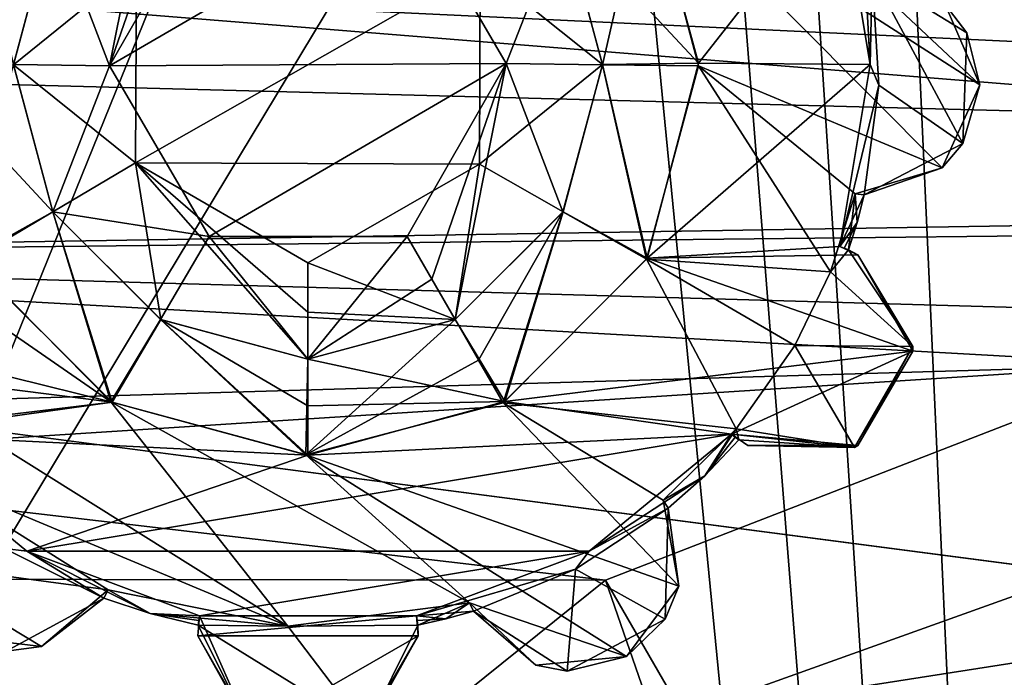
# Model space of a CAD drawing. Header units: millimetres. Extents: x -78 to 78, y -78 to 78.
# Tile 181 of 256: x 25.94 to 30.41, y -49.98 to -46.99. Entities that reach past the tile are written whole.
import ezdxf

# ---------------------------------------------------------------- set-up
doc = ezdxf.new("R2010")
doc.units = ezdxf.units.MM
doc.header["$LTSCALE"] = 41.718519
for name, color, linetype in [('10', 7, 'CONTINUOUS'), ('1107', 7, 'CONTINUOUS'), ('1363', 7, 'CONTINUOUS'), ('1703', 7, 'CONTINUOUS'), ('1729', 7, 'CONTINUOUS'), ('1745', 7, 'CONTINUOUS'), ('1757', 7, 'CONTINUOUS'), ('1760', 7, 'CONTINUOUS'), ('1769', 7, 'CONTINUOUS'), ('1778', 7, 'CONTINUOUS'), ('1792', 7, 'CONTINUOUS'), ('1793', 7, 'CONTINUOUS'), ('1802', 7, 'CONTINUOUS'), ('1807', 7, 'CONTINUOUS'), ('1815', 7, 'CONTINUOUS'), ('1816', 7, 'CONTINUOUS'), ('1822', 7, 'CONTINUOUS'), ('1828', 7, 'CONTINUOUS'), ('6', 7, 'CONTINUOUS'), ('745', 7, 'CONTINUOUS'), ('760', 7, 'CONTINUOUS'), ('773', 7, 'CONTINUOUS'), ('794', 7, 'CONTINUOUS'), ('795', 7, 'CONTINUOUS'), ('799', 7, 'CONTINUOUS'), ('819', 7, 'CONTINUOUS'), ('909', 7, 'CONTINUOUS'), ('931', 7, 'CONTINUOUS'), ('932', 7, 'CONTINUOUS'), ('955', 7, 'CONTINUOUS'), ('976', 7, 'CONTINUOUS')]:
    doc.layers.add(name, color=color, linetype=linetype)

msp = doc.modelspace()

# ---------------------------------------------------------------- linework, layer by layer
at = {"layer": '10', "linetype": 'CONTINUOUS'}
for points in [[(42.7308, -47.73, -2), (23.1, -45, -2), (44.1935, -44.1961, -2), (42.7308, -47.73, -2)], [(22.192, -47.1921, -2), (23.1, -45, -2), (42.7308, -47.73, -2), (22.192, -47.1921, -2)], [(20, -48.1, -2), (22.192, -47.1921, -2), (42.7308, -47.73, -2), (20, -48.1, -2)], [(44.1935, -51.2639, -2), (20, -48.1, -2), (42.7308, -47.73, -2), (44.1935, -51.2639, -2)], [(-20, -48.1, -2), (20, -48.1, -2), (44.1935, -51.2639, -2), (-20, -48.1, -2)], [(-19.2902, -49.3968, -2), (-20, -48.1, -2), (44.1935, -51.2639, -2), (-19.2902, -49.3968, -2)], [(-17.2264, -49.6033, -2), (-19.2902, -49.3968, -2), (44.1935, -51.2639, -2), (-17.2264, -49.6033, -2)], [(-13.4565, -50.7558, -2), (-17.2264, -49.6033, -2), (44.1935, -51.2639, -2), (-13.4565, -50.7558, -2)]]:
    msp.add_3dface(points, dxfattribs=at)
at = {"layer": '1107', "color": 7, "linetype": 'CONTINUOUS'}
for points in [[(37.9952, -45.1863, 23.7), (37.9552, -47.8941, 23.7), (23.3891, -46.7187, 23.7), (37.9952, -45.1863, 23.7)], [(23.3891, -46.7187, 23.7), (37.9552, -47.8941, 23.7), (22.2453, -48.0657, 23.7), (23.3891, -46.7187, 23.7)], [(37.9552, -47.8941, 23.7), (33.8126, -48.3956, 23.7), (22.2453, -48.0657, 23.7), (37.9552, -47.8941, 23.7)], [(33.8126, -48.3956, 23.7), (31.1188, -48.5612, 23.7), (22.2453, -48.0657, 23.7), (33.8126, -48.3956, 23.7)], [(22.2453, -48.0657, 23.7), (31.1188, -48.5612, 23.7), (22.4355, -48.8168, 23.7), (22.2453, -48.0657, 23.7)], [(31.1188, -48.5612, 23.7), (28.6002, -49.5372, 23.7), (22.4355, -48.8168, 23.7), (31.1188, -48.5612, 23.7)], [(22.4355, -48.8168, 23.7), (28.6002, -49.5372, 23.7), (22.7376, -49.5303, 23.7), (22.4355, -48.8168, 23.7)], [(26.4957, -51.2304, 23.7), (25.0055, -53.4805, 23.7), (22.7376, -49.5303, 23.7), (26.4957, -51.2304, 23.7)], [(28.6002, -49.5372, 23.7), (26.4957, -51.2304, 23.7), (22.7376, -49.5303, 23.7), (28.6002, -49.5372, 23.7)]]:
    msp.add_3dface(points, dxfattribs=at)
at = {"layer": '1363', "color": 7, "linetype": 'CONTINUOUS'}
for points in [[(28.6002, -49.5372, 23.7), (31.1188, -48.5612, 23.7), (31.3991, -54.3848, 22.2), (28.6002, -49.5372, 23.7)], [(26.4957, -51.2304, 23.7), (28.6002, -49.5372, 23.7), (30.5306, -55.12, 22.2), (26.4957, -51.2304, 23.7)], [(30.5306, -55.12, 22.2), (28.6002, -49.5372, 23.7), (31.3991, -54.3848, 22.2), (30.5306, -55.12, 22.2)]]:
    msp.add_3dface(points, dxfattribs=at)
at = {"layer": '1703', "color": 7, "linetype": 'CONTINUOUS'}
for points in [[(28.9523, -50.1469, 26.2), (31.7699, -49.707, 26.0387), (31.6832, -49.1694, 26.2), (28.9523, -50.1469, 26.2)], [(29.2242, -50.6178, 26.0387), (31.7699, -49.707, 26.0387), (28.9523, -50.1469, 26.2), (29.2242, -50.6178, 26.0387)]]:
    msp.add_3dface(points, dxfattribs=at)
at = {"layer": '1729', "color": 7, "linetype": 'CONTINUOUS'}
msp.add_3dface([(31.7699, -49.707, 26.0387), (29.2242, -50.6178, 26.0387), (32.4415, -53.7746, 23.3613), (31.7699, -49.707, 26.0387)], dxfattribs=at)
at = {"layer": '1745', "linetype": 'CONTINUOUS'}
for points in [[(24.7757, -48.3464, 28.7), (24.8715, -51.0419, 28.7), (27.5243, -44.485, 28.7), (24.7757, -48.3464, 28.7)], [(26.3892, -44.6107, 28.7), (24.7757, -48.3464, 28.7), (27.5243, -44.485, 28.7), (26.3892, -44.6107, 28.7)], [(27.5243, -44.485, 28.7), (24.8715, -51.0419, 28.7), (28.6138, -44.8362, 28.7), (27.5243, -44.485, 28.7)], [(24.523, -47.23, 28.7), (24.7757, -48.3464, 28.7), (26.3892, -44.6107, 28.7), (24.523, -47.23, 28.7)], [(25.4091, -45.1857, 28.7), (24.523, -47.23, 28.7), (26.3892, -44.6107, 28.7), (25.4091, -45.1857, 28.7)], [(24.8715, -51.0419, 28.7), (31.0424, -69.7372, 28.7), (28.6138, -44.8362, 28.7), (24.8715, -51.0419, 28.7)], [(28.6138, -44.8362, 28.7), (31.0424, -69.7372, 28.7), (29.0908, -45.1856, 28.7), (28.6138, -44.8362, 28.7)], [(29.0908, -45.1856, 28.7), (31.0424, -69.7372, 28.7), (29.4813, -45.6296, 28.7), (29.0908, -45.1856, 28.7)], [(29.4813, -45.6296, 28.7), (31.0424, -69.7372, 28.7), (29.9785, -46.1947, 28.7), (29.4813, -45.6296, 28.7)], [(29.9785, -46.1947, 28.7), (31.0424, -69.7372, 28.7), (30.5857, -46.6396, 28.7), (29.9785, -46.1947, 28.7)]]:
    msp.add_3dface(points, dxfattribs=at)
at = {"layer": '1757', "linetype": 'CONTINUOUS'}
for points in [[(29.7316, -47.7852, 26.2), (29.6201, -48.1393, 26.2), (29.7316, -47.7852, 27.4), (29.7316, -47.7852, 26.2)], [(29.6201, -48.1393, 26.2), (29.6201, -48.1393, 27.4), (29.7316, -47.7852, 27.4), (29.6201, -48.1393, 26.2)], [(29.6201, -48.1393, 26.2), (29.4584, -48.4734, 26.2), (29.6201, -48.1393, 27.4), (29.6201, -48.1393, 26.2)], [(29.4584, -48.4734, 26.2), (29.4584, -48.4734, 27.4), (29.6201, -48.1393, 27.4), (29.4584, -48.4734, 26.2)], [(29.4584, -48.4734, 26.2), (29.1919, -48.8511, 26.2), (29.4584, -48.4734, 27.4), (29.4584, -48.4734, 26.2)], [(29.1919, -48.8511, 26.2), (29.1919, -48.8511, 27.4), (29.4584, -48.4734, 27.4), (29.1919, -48.8511, 26.2)], [(29.1919, -48.8511, 26.2), (28.8617, -49.1745, 26.2), (29.1919, -48.8511, 27.4), (29.1919, -48.8511, 26.2)], [(28.8617, -49.1745, 26.2), (28.8617, -49.1745, 27.4), (29.1919, -48.8511, 27.4), (28.8617, -49.1745, 26.2)]]:
    msp.add_3dface(points, dxfattribs=at)
at = {"layer": '1760', "linetype": 'CONTINUOUS'}
for points in [[(27.1587, -49.7466, 26.2), (26.3445, -49.5822, 26.2), (27.1587, -49.7466, 27.4), (27.1587, -49.7466, 26.2)], [(26.3445, -49.5822, 26.2), (26.3445, -49.5822, 27.4), (27.1587, -49.7466, 27.4), (26.3445, -49.5822, 26.2)], [(27.9826, -49.6409, 26.2), (27.1587, -49.7466, 26.2), (27.9826, -49.6409, 27.4), (27.9826, -49.6409, 26.2)], [(27.1587, -49.7466, 26.2), (27.1587, -49.7466, 27.4), (27.9826, -49.6409, 27.4), (27.1587, -49.7466, 26.2)]]:
    msp.add_3dface(points, dxfattribs=at)
at = {"layer": '1769', "linetype": 'CONTINUOUS'}
for points in [[(29.7316, -47.7852, 26.2), (29.7017, -48.0392, 26.2), (29.6201, -48.1393, 26.2), (29.7316, -47.7852, 26.2)], [(29.741, -47.9146, 26.2), (29.7017, -48.0392, 26.2), (29.7316, -47.7852, 26.2), (29.741, -47.9146, 26.2)], [(29.7737, -47.7891, 26.2), (29.741, -47.9146, 26.2), (29.7316, -47.7852, 26.2), (29.7737, -47.7891, 26.2)], [(29.7017, -48.0392, 26.2), (29.9939, -48.4776, 26.2), (29.6201, -48.1393, 26.2), (29.7017, -48.0392, 26.2)], [(29.6201, -48.1393, 26.2), (29.9939, -48.4776, 26.2), (29.4584, -48.4734, 26.2), (29.6201, -48.1393, 26.2)], [(29.4584, -48.4734, 26.2), (29.7297, -48.9351, 26.2), (29.1919, -48.8511, 26.2), (29.4584, -48.4734, 26.2)], [(29.9939, -48.4776, 26.2), (29.7297, -48.9351, 26.2), (29.4584, -48.4734, 26.2), (29.9939, -48.4776, 26.2)], [(29.1919, -48.8511, 26.2), (29.0496, -49.0637, 26.2), (28.8617, -49.1745, 26.2), (29.1919, -48.8511, 26.2)], [(29.2041, -48.9012, 26.2), (29.0496, -49.0637, 26.2), (29.1919, -48.8511, 26.2), (29.2041, -48.9012, 26.2)], [(29.7297, -48.9351, 26.2), (29.2041, -48.9012, 26.2), (29.1919, -48.8511, 26.2), (29.7297, -48.9351, 26.2)], [(28.8617, -49.1745, 26.2), (29.0496, -49.0637, 26.2), (28.8836, -49.2107, 26.2), (28.8617, -49.1745, 26.2)], [(44.2676, -58.5425, 26.2), (28.9523, -50.1469, 26.2), (31.6832, -49.1694, 26.2), (44.2676, -58.5425, 26.2)], [(26.3445, -49.5822, 26.2), (26.5343, -49.6895, 26.2), (26.3241, -49.6193, 26.2), (26.3445, -49.5822, 26.2)], [(27.1587, -49.7466, 26.2), (26.5343, -49.6895, 26.2), (26.3445, -49.5822, 26.2), (27.1587, -49.7466, 26.2)], [(27.9826, -49.6409, 26.2), (27.7477, -49.7421, 26.2), (27.1587, -49.7466, 26.2), (27.9826, -49.6409, 26.2)], [(27.8753, -49.7137, 26.2), (27.7477, -49.7421, 26.2), (27.9826, -49.6409, 26.2), (27.8753, -49.7137, 26.2)], [(28.0003, -49.6793, 26.2), (27.8753, -49.7137, 26.2), (27.9826, -49.6409, 26.2), (28.0003, -49.6793, 26.2)], [(26.7523, -49.7421, 26.2), (26.5343, -49.6895, 26.2), (27.1587, -49.7466, 26.2), (26.7523, -49.7421, 26.2)], [(26.7523, -49.7421, 26.2), (27.5141, -50.2143, 26.2), (26.9858, -50.2142, 26.2), (26.7523, -49.7421, 26.2)], [(27.5141, -50.2143, 26.2), (26.7523, -49.7421, 26.2), (27.1587, -49.7466, 26.2), (27.5141, -50.2143, 26.2)], [(27.7477, -49.7421, 26.2), (27.5141, -50.2143, 26.2), (27.1587, -49.7466, 26.2), (27.7477, -49.7421, 26.2)]]:
    msp.add_3dface(points, dxfattribs=at)
at = {"layer": '1778', "linetype": 'CONTINUOUS'}
for points in [[(29.7672, -46.7907, 27.4), (30.2984, -47.2897, 27.4), (28.7874, -46.3191, 27.4), (29.7672, -46.7907, 27.4)], [(30.2984, -47.2897, 27.4), (30.1274, -47.6661, 27.4), (28.7874, -46.3191, 27.4), (30.2984, -47.2897, 27.4)], [(28.7874, -46.3191, 27.4), (30.1274, -47.6661, 27.4), (29.0217, -47.2039, 27.4), (28.7874, -46.3191, 27.4)], [(30.2984, -47.2897, 27.4), (29.7672, -46.7907, 27.4), (30.1407, -46.9253, 27.4), (30.2984, -47.2897, 27.4)], [(29.0217, -47.2039, 27.4), (29.6201, -48.1393, 27.4), (28.7853, -48.0813, 27.4), (29.0217, -47.2039, 27.4)], [(29.7316, -47.7852, 27.4), (29.6201, -48.1393, 27.4), (29.0217, -47.2039, 27.4), (29.7316, -47.7852, 27.4)], [(30.1274, -47.6661, 27.4), (29.7316, -47.7852, 27.4), (29.0217, -47.2039, 27.4), (30.1274, -47.6661, 27.4)], [(24.9975, -48.3934, 27.4), (24.7328, -47.6061, 27.4), (26.3565, -48.7283, 27.4), (24.9975, -48.3934, 27.4)], [(26.3565, -48.7283, 27.4), (24.7328, -47.6061, 27.4), (25.7126, -48.0777, 27.4), (26.3565, -48.7283, 27.4)], [(28.7853, -48.0813, 27.4), (29.1919, -48.8511, 27.4), (28.1359, -48.7328, 27.4), (28.7853, -48.0813, 27.4)], [(29.4584, -48.4734, 27.4), (29.1919, -48.8511, 27.4), (28.7853, -48.0813, 27.4), (29.4584, -48.4734, 27.4)], [(29.6201, -48.1393, 27.4), (29.4584, -48.4734, 27.4), (28.7853, -48.0813, 27.4), (29.6201, -48.1393, 27.4)], [(25.501, -49.0541, 27.4), (24.9975, -48.3934, 27.4), (27.1587, -49.7466, 27.4), (25.501, -49.0541, 27.4)], [(27.1587, -49.7466, 27.4), (24.9975, -48.3934, 27.4), (26.3565, -48.7283, 27.4), (27.1587, -49.7466, 27.4)], [(27.9826, -49.6409, 27.4), (27.1587, -49.7466, 27.4), (26.3565, -48.7283, 27.4), (27.9826, -49.6409, 27.4)], [(27.2408, -48.9692, 27.4), (27.9826, -49.6409, 27.4), (26.3565, -48.7283, 27.4), (27.2408, -48.9692, 27.4)], [(28.1359, -48.7328, 27.4), (28.9318, -49.5653, 27.4), (27.2408, -48.9692, 27.4), (28.1359, -48.7328, 27.4)], [(28.8617, -49.1745, 27.4), (28.9318, -49.5653, 27.4), (28.1359, -48.7328, 27.4), (28.8617, -49.1745, 27.4)], [(29.1919, -48.8511, 27.4), (28.8617, -49.1745, 27.4), (28.1359, -48.7328, 27.4), (29.1919, -48.8511, 27.4)], [(28.6951, -49.884, 27.4), (27.9826, -49.6409, 27.4), (27.2408, -48.9692, 27.4), (28.6951, -49.884, 27.4)], [(28.9318, -49.5653, 27.4), (28.6951, -49.884, 27.4), (27.2408, -48.9692, 27.4), (28.9318, -49.5653, 27.4)], [(25.4062, -49.4564, 27.4), (25.501, -49.0541, 27.4), (26.3445, -49.5822, 27.4), (25.4062, -49.4564, 27.4)], [(26.3445, -49.5822, 27.4), (25.501, -49.0541, 27.4), (27.1587, -49.7466, 27.4), (26.3445, -49.5822, 27.4)], [(25.6467, -49.7927, 27.4), (25.4062, -49.4564, 27.4), (26.0411, -49.8384, 27.4), (25.6467, -49.7927, 27.4)], [(26.0411, -49.8384, 27.4), (25.4062, -49.4564, 27.4), (26.3445, -49.5822, 27.4), (26.0411, -49.8384, 27.4)], [(28.2836, -49.9242, 27.4), (27.9826, -49.6409, 27.4), (28.6951, -49.884, 27.4), (28.2836, -49.9242, 27.4)]]:
    msp.add_3dface(points, dxfattribs=at)
at = {"layer": '1792', "linetype": 'CONTINUOUS'}
for points in [[(29.8095, -46.7898, 26.2), (30.239, -47.0533, 26.2), (30.1407, -46.9253, 27.4), (29.8095, -46.7898, 26.2)], [(30.239, -47.0533, 26.2), (30.2984, -47.2897, 27.4), (30.1407, -46.9253, 27.4), (30.239, -47.0533, 26.2)], [(30.239, -47.0533, 26.2), (30.2211, -47.5568, 26.2), (30.2984, -47.2897, 27.4), (30.239, -47.0533, 26.2)], [(30.2211, -47.5568, 26.2), (30.1274, -47.6661, 27.4), (30.2984, -47.2897, 27.4), (30.2211, -47.5568, 26.2)], [(30.2211, -47.5568, 26.2), (29.7737, -47.7891, 26.2), (30.1274, -47.6661, 27.4), (30.2211, -47.5568, 26.2)], [(29.7737, -47.7891, 26.2), (29.7316, -47.7852, 26.2), (30.1274, -47.6661, 27.4), (29.7737, -47.7891, 26.2)], [(29.7316, -47.7852, 26.2), (29.7316, -47.7852, 27.4), (30.1274, -47.6661, 27.4), (29.7316, -47.7852, 26.2)]]:
    msp.add_3dface(points, dxfattribs=at)
at = {"layer": '1793', "linetype": 'CONTINUOUS'}
for points in [[(28.8836, -49.2107, 26.2), (28.9318, -49.5653, 27.4), (28.8617, -49.1745, 27.4), (28.8836, -49.2107, 26.2)], [(28.8617, -49.1745, 26.2), (28.8836, -49.2107, 26.2), (28.8617, -49.1745, 27.4), (28.8617, -49.1745, 26.2)], [(28.8836, -49.2107, 26.2), (28.8701, -49.7144, 26.2), (28.9318, -49.5653, 27.4), (28.8836, -49.2107, 26.2)], [(28.8701, -49.7144, 26.2), (28.6951, -49.884, 27.4), (28.9318, -49.5653, 27.4), (28.8701, -49.7144, 26.2)], [(28.0003, -49.6793, 26.2), (27.9826, -49.6409, 26.2), (28.2836, -49.9242, 27.4), (28.0003, -49.6793, 26.2)], [(27.9826, -49.6409, 26.2), (27.9826, -49.6409, 27.4), (28.2836, -49.9242, 27.4), (27.9826, -49.6409, 26.2)], [(28.4252, -49.9506, 26.2), (28.0003, -49.6793, 26.2), (28.2836, -49.9242, 27.4), (28.4252, -49.9506, 26.2)], [(28.8701, -49.7144, 26.2), (28.4252, -49.9506, 26.2), (28.6951, -49.884, 27.4), (28.8701, -49.7144, 26.2)], [(28.4252, -49.9506, 26.2), (28.2836, -49.9242, 27.4), (28.6951, -49.884, 27.4), (28.4252, -49.9506, 26.2)]]:
    msp.add_3dface(points, dxfattribs=at)
at = {"layer": '1802', "linetype": 'CONTINUOUS'}
for points in [[(26.3241, -49.6193, 26.2), (25.8811, -49.8594, 26.2), (26.0411, -49.8384, 27.4), (26.3241, -49.6193, 26.2)], [(26.3241, -49.6193, 26.2), (26.0411, -49.8384, 27.4), (26.3445, -49.5822, 27.4), (26.3241, -49.6193, 26.2)], [(26.3445, -49.5822, 26.2), (26.3241, -49.6193, 26.2), (26.3445, -49.5822, 27.4), (26.3445, -49.5822, 26.2)], [(25.8811, -49.8594, 26.2), (25.6467, -49.7927, 27.4), (26.0411, -49.8384, 27.4), (25.8811, -49.8594, 26.2)]]:
    msp.add_3dface(points, dxfattribs=at)
at = {"layer": '1807', "linetype": 'CONTINUOUS'}
for points in [[(25.9141, -47.1983, 27.5), (25.7147, -46.3155, 27.4), (26.0931, -46.5304, 27.5), (25.9141, -47.1983, 27.5)], [(26.093, -47.8662, 27.5), (25.7126, -48.0777, 27.4), (25.9141, -47.1983, 27.5), (26.093, -47.8662, 27.5)], [(26.3565, -48.7283, 27.4), (25.7126, -48.0777, 27.4), (26.093, -47.8662, 27.5), (26.3565, -48.7283, 27.4)], [(26.5818, -48.3552, 27.5), (26.3565, -48.7283, 27.4), (26.093, -47.8662, 27.5), (26.5818, -48.3552, 27.5)], [(27.2408, -48.9692, 27.4), (26.3565, -48.7283, 27.4), (26.5818, -48.3552, 27.5), (27.2408, -48.9692, 27.4)], [(27.2499, -48.5343, 27.5), (27.2408, -48.9692, 27.4), (26.5818, -48.3552, 27.5), (27.2499, -48.5343, 27.5)], [(28.0241, -48.5391, 27.4253), (27.2408, -48.9692, 27.4), (27.9179, -48.3553, 27.5), (28.0241, -48.5391, 27.4253)], [(27.9179, -48.3553, 27.5), (27.2408, -48.9692, 27.4), (27.2499, -48.5343, 27.5), (27.9179, -48.3553, 27.5)], [(28.1359, -48.7328, 27.4), (27.2408, -48.9692, 27.4), (28.0241, -48.5391, 27.4253), (28.1359, -48.7328, 27.4)]]:
    msp.add_3dface(points, dxfattribs=at)
at = {"layer": '1815', "linetype": 'CONTINUOUS'}
for points in [[(28.407, -46.5306, 27.5), (28.7874, -46.3191, 27.4), (28.5859, -47.1985, 27.5), (28.407, -46.5306, 27.5)], [(28.7874, -46.3191, 27.4), (29.0217, -47.2039, 27.4), (28.5859, -47.1985, 27.5), (28.7874, -46.3191, 27.4)], [(28.5859, -47.1985, 27.5), (28.7853, -48.0813, 27.4), (28.4069, -47.8664, 27.5), (28.5859, -47.1985, 27.5)], [(29.0217, -47.2039, 27.4), (28.7853, -48.0813, 27.4), (28.5859, -47.1985, 27.5), (29.0217, -47.2039, 27.4)], [(28.0241, -48.5391, 27.4253), (27.9179, -48.3553, 27.5), (28.4069, -47.8664, 27.5), (28.0241, -48.5391, 27.4253)], [(28.1359, -48.7328, 27.4), (28.0241, -48.5391, 27.4253), (28.4069, -47.8664, 27.5), (28.1359, -48.7328, 27.4)], [(28.7853, -48.0813, 27.4), (28.1359, -48.7328, 27.4), (28.4069, -47.8664, 27.5), (28.7853, -48.0813, 27.4)]]:
    msp.add_3dface(points, dxfattribs=at)
at = {"layer": '1816', "linetype": 'CONTINUOUS'}
for points in [[(26.0931, -46.5304, 27.5), (26.5821, -46.0415, 27.5), (26.3503, -47.2037, 27.6), (26.0931, -46.5304, 27.5)], [(26.5821, -46.0415, 27.5), (26.6882, -46.2253, 27.5747), (26.3503, -47.2037, 27.6), (26.5821, -46.0415, 27.5)], [(26.6882, -46.2253, 27.5747), (26.8, -46.419, 27.6), (26.3503, -47.2037, 27.6), (26.6882, -46.2253, 27.5747)], [(25.9141, -47.1983, 27.5), (26.0931, -46.5304, 27.5), (26.3503, -47.2037, 27.6), (25.9141, -47.1983, 27.5)], [(26.093, -47.8662, 27.5), (25.9141, -47.1983, 27.5), (26.3503, -47.2037, 27.6), (26.093, -47.8662, 27.5)], [(26.8015, -47.9784, 27.6), (26.093, -47.8662, 27.5), (26.3503, -47.2037, 27.6), (26.8015, -47.9784, 27.6)], [(26.5818, -48.3552, 27.5), (26.093, -47.8662, 27.5), (26.8015, -47.9784, 27.6), (26.5818, -48.3552, 27.5)], [(27.2499, -48.5343, 27.5), (26.5818, -48.3552, 27.5), (26.8015, -47.9784, 27.6), (27.2499, -48.5343, 27.5)], [(27.7, -47.9778, 27.6), (27.2499, -48.5343, 27.5), (26.8015, -47.9784, 27.6), (27.7, -47.9778, 27.6)], [(27.2499, -48.5343, 27.5), (27.7, -47.9778, 27.6), (27.8118, -48.1715, 27.5747), (27.2499, -48.5343, 27.5)], [(27.9179, -48.3553, 27.5), (27.2499, -48.5343, 27.5), (27.8118, -48.1715, 27.5747), (27.9179, -48.3553, 27.5)]]:
    msp.add_3dface(points, dxfattribs=at)
at = {"layer": '1822', "linetype": 'CONTINUOUS'}
for points in [[(27.6985, -46.4184, 27.6), (28.407, -46.5306, 27.5), (28.1497, -47.193, 27.6), (27.6985, -46.4184, 27.6)], [(28.407, -46.5306, 27.5), (28.5859, -47.1985, 27.5), (28.1497, -47.193, 27.6), (28.407, -46.5306, 27.5)], [(27.8118, -48.1715, 27.5747), (27.7, -47.9778, 27.6), (28.1497, -47.193, 27.6), (27.8118, -48.1715, 27.5747)], [(27.9179, -48.3553, 27.5), (27.8118, -48.1715, 27.5747), (28.1497, -47.193, 27.6), (27.9179, -48.3553, 27.5)], [(28.4069, -47.8664, 27.5), (27.9179, -48.3553, 27.5), (28.1497, -47.193, 27.6), (28.4069, -47.8664, 27.5)], [(28.5859, -47.1985, 27.5), (28.4069, -47.8664, 27.5), (28.1497, -47.193, 27.6), (28.5859, -47.1985, 27.5)]]:
    msp.add_3dface(points, dxfattribs=at)
at = {"layer": '1828', "linetype": 'CONTINUOUS'}
for points in [[(26.8, -46.419, 27.6), (27.6985, -46.4184, 27.6), (26.3503, -47.2037, 27.6), (26.8, -46.419, 27.6)], [(27.6985, -46.4184, 27.6), (28.1497, -47.193, 27.6), (26.3503, -47.2037, 27.6), (27.6985, -46.4184, 27.6)], [(28.1497, -47.193, 27.6), (26.8015, -47.9784, 27.6), (26.3503, -47.2037, 27.6), (28.1497, -47.193, 27.6)], [(28.1497, -47.193, 27.6), (27.7, -47.9778, 27.6), (26.8015, -47.9784, 27.6), (28.1497, -47.193, 27.6)]]:
    msp.add_3dface(points, dxfattribs=at)
at = {"layer": '6', "linetype": 'CONTINUOUS'}
for points in [[(45.0789, -45.0789), (20.0065, -46.5994), (43.98, -47.73), (45.0789, -45.0789)], [(20.0065, -46.5994), (9.5858, -49.9425), (43.98, -47.73), (20.0065, -46.5994)], [(43.98, -47.73), (9.5858, -49.9425), (45.0789, -50.3811), (43.98, -47.73)], [(9.5858, -49.9425), (9.1524, -50.5914), (45.0789, -50.3811), (9.5858, -49.9425)]]:
    msp.add_3dface(points, dxfattribs=at)
at = {"layer": '745', "color": 7, "linetype": 'CONTINUOUS'}
for points in [[(30.239, -47.0533, 26.2), (29.8095, -46.7898, 26.2), (30.2211, -47.5568, 26.2), (30.239, -47.0533, 26.2)], [(30.2211, -47.5568, 26.2), (29.8095, -46.7898, 26.2), (29.8402, -47.292, 26.2), (30.2211, -47.5568, 26.2)], [(29.7737, -47.7891, 26.2), (30.2211, -47.5568, 26.2), (29.8402, -47.292, 26.2), (29.7737, -47.7891, 26.2)], [(28.8701, -49.7144, 26.2), (28.8836, -49.2107, 26.2), (28.4641, -49.4884, 26.2), (28.8701, -49.7144, 26.2)], [(25.8811, -49.8594, 26.2), (26.3241, -49.6193, 26.2), (25.8739, -49.3948, 26.2), (25.8811, -49.8594, 26.2)], [(28.0003, -49.6793, 26.2), (28.4252, -49.9506, 26.2), (28.4641, -49.4884, 26.2), (28.0003, -49.6793, 26.2)], [(28.4252, -49.9506, 26.2), (28.8701, -49.7144, 26.2), (28.4641, -49.4884, 26.2), (28.4252, -49.9506, 26.2)]]:
    msp.add_3dface(points, dxfattribs=at)
at = {"layer": '760', "color": 7, "linetype": 'CONTINUOUS'}
for points in [[(25.329, -48.8754, 25), (25.8739, -49.3948, 26.2), (25.9751, -49.4066, 25), (25.329, -48.8754, 25)], [(25.8739, -49.3948, 26.2), (26.3241, -49.6193, 26.2), (25.9751, -49.4066, 25), (25.8739, -49.3948, 26.2)], [(25.9751, -49.4066, 25), (26.3241, -49.6193, 26.2), (26.5343, -49.6895, 26.2), (25.9751, -49.4066, 25)], [(26.7581, -49.7005, 25), (25.9751, -49.4066, 25), (26.5343, -49.6895, 26.2), (26.7581, -49.7005, 25)], [(26.7548, -49.7212, 25.601), (26.7581, -49.7005, 25), (26.5343, -49.6895, 26.2), (26.7548, -49.7212, 25.601)], [(26.7523, -49.7421, 26.2), (26.7548, -49.7212, 25.601), (26.5343, -49.6895, 26.2), (26.7523, -49.7421, 26.2)]]:
    msp.add_3dface(points, dxfattribs=at)
at = {"layer": '773', "color": 7, "linetype": 'CONTINUOUS'}
for points in [[(26.75, -49.7903, 25), (26.7581, -49.7005, 25), (26.9858, -50.2142, 26.2), (26.75, -49.7903, 25)], [(26.7581, -49.7005, 25), (26.7548, -49.7212, 25.601), (26.7523, -49.7421, 26.2), (26.7581, -49.7005, 25)], [(26.7581, -49.7005, 25), (26.7523, -49.7421, 26.2), (26.9858, -50.2142, 26.2), (26.7581, -49.7005, 25)], [(27.7419, -49.7005, 25), (27.75, -49.7903, 25), (27.7477, -49.7421, 26.2), (27.7419, -49.7005, 25)], [(27.7419, -49.7005, 25), (27.7477, -49.7421, 26.2), (27.7452, -49.7212, 25.601), (27.7419, -49.7005, 25)], [(27.7477, -49.7421, 26.2), (27.75, -49.7903, 25), (27.5141, -50.2143, 26.2), (27.7477, -49.7421, 26.2)], [(26.9992, -50.2225, 25), (26.75, -49.7903, 25), (26.9858, -50.2142, 26.2), (26.9992, -50.2225, 25)], [(27.75, -49.7903, 25), (27.4968, -50.2248, 25), (27.5141, -50.2143, 26.2), (27.75, -49.7903, 25)]]:
    msp.add_3dface(points, dxfattribs=at)
at = {"layer": '794', "color": 7, "linetype": 'CONTINUOUS'}
for points in [[(29.171, -48.8754, 25), (28.5249, -49.4066, 25), (29.0496, -49.0637, 26.2), (29.171, -48.8754, 25)], [(29.1872, -48.8887, 25.601), (29.171, -48.8754, 25), (29.0496, -49.0637, 26.2), (29.1872, -48.8887, 25.601)], [(29.2041, -48.9012, 26.2), (29.1872, -48.8887, 25.601), (29.0496, -49.0637, 26.2), (29.2041, -48.9012, 26.2)], [(28.5249, -49.4066, 25), (28.8836, -49.2107, 26.2), (29.0496, -49.0637, 26.2), (28.5249, -49.4066, 25)], [(28.4641, -49.4884, 26.2), (28.8836, -49.2107, 26.2), (28.5249, -49.4066, 25), (28.4641, -49.4884, 26.2)], [(28.4641, -49.4884, 26.2), (28.5249, -49.4066, 25), (27.7419, -49.7005, 25), (28.4641, -49.4884, 26.2)], [(28.0003, -49.6793, 26.2), (28.4641, -49.4884, 26.2), (27.7419, -49.7005, 25), (28.0003, -49.6793, 26.2)], [(28.0003, -49.6793, 26.2), (27.7419, -49.7005, 25), (27.8753, -49.7137, 26.2), (28.0003, -49.6793, 26.2)], [(27.7419, -49.7005, 25), (27.7452, -49.7212, 25.601), (27.8753, -49.7137, 26.2), (27.7419, -49.7005, 25)], [(27.7452, -49.7212, 25.601), (27.7477, -49.7421, 26.2), (27.8753, -49.7137, 26.2), (27.7452, -49.7212, 25.601)]]:
    msp.add_3dface(points, dxfattribs=at)
at = {"layer": '795', "color": 7, "linetype": 'CONTINUOUS'}
for points in [[(29.6628, -48.0235, 25), (29.7447, -48.0613, 25), (29.7017, -48.0392, 26.2), (29.6628, -48.0235, 25)], [(29.6628, -48.0235, 25), (29.7017, -48.0392, 26.2), (29.6825, -48.0309, 25.601), (29.6628, -48.0235, 25)], [(29.7017, -48.0392, 26.2), (29.7447, -48.0613, 25), (29.9939, -48.4776, 26.2), (29.7017, -48.0392, 26.2)], [(29.7447, -48.0613, 25), (29.9945, -48.498, 25), (29.9939, -48.4776, 26.2), (29.7447, -48.0613, 25)], [(29.9939, -48.4776, 26.2), (29.7443, -48.9273, 25), (29.7297, -48.9351, 26.2), (29.9939, -48.4776, 26.2)], [(29.9945, -48.498, 25), (29.7443, -48.9273, 25), (29.9939, -48.4776, 26.2), (29.9945, -48.498, 25)], [(29.2041, -48.9012, 26.2), (29.171, -48.8754, 25), (29.1872, -48.8887, 25.601), (29.2041, -48.9012, 26.2)], [(29.2447, -48.9273, 25), (29.171, -48.8754, 25), (29.7297, -48.9351, 26.2), (29.2447, -48.9273, 25)], [(29.7297, -48.9351, 26.2), (29.171, -48.8754, 25), (29.2041, -48.9012, 26.2), (29.7297, -48.9351, 26.2)], [(29.7443, -48.9273, 25), (29.2447, -48.9273, 25), (29.7297, -48.9351, 26.2), (29.7443, -48.9273, 25)]]:
    msp.add_3dface(points, dxfattribs=at)
at = {"layer": '799', "color": 7, "linetype": 'CONTINUOUS'}
for points in [[(29.0211, -47.1912, 25), (29.6628, -46.3733, 25), (28.7816, -46.3077, 25), (29.0211, -47.1912, 25)], [(29.7999, -47.1984, 25), (29.6628, -46.3733, 25), (29.0211, -47.1912, 25), (29.7999, -47.1984, 25)], [(28.7888, -48.0766, 25), (29.7999, -47.1984, 25), (29.0211, -47.1912, 25), (28.7888, -48.0766, 25)], [(29.6628, -48.0235, 25), (29.7999, -47.1984, 25), (28.7888, -48.0766, 25), (29.6628, -48.0235, 25)], [(29.7447, -48.0613, 25), (29.6628, -48.0235, 25), (28.7888, -48.0766, 25), (29.7447, -48.0613, 25)], [(25.7184, -48.089, 25), (24.5055, -48.4949, 25), (26.3618, -48.7307, 25), (25.7184, -48.089, 25)], [(28.1434, -48.7274, 25), (29.9945, -48.498, 25), (28.7888, -48.0766, 25), (28.1434, -48.7274, 25)], [(29.9945, -48.498, 25), (29.7447, -48.0613, 25), (28.7888, -48.0766, 25), (29.9945, -48.498, 25)], [(24.5055, -48.4949, 25), (24.7499, -48.9239, 25), (26.3618, -48.7307, 25), (24.5055, -48.4949, 25)], [(29.171, -48.8754, 25), (29.9945, -48.498, 25), (28.1434, -48.7274, 25), (29.171, -48.8754, 25)], [(29.7443, -48.9273, 25), (29.9945, -48.498, 25), (29.171, -48.8754, 25), (29.7443, -48.9273, 25)], [(27.25, -48.9702, 25), (29.171, -48.8754, 25), (28.1434, -48.7274, 25), (27.25, -48.9702, 25)], [(24.7499, -48.9239, 25), (25.329, -48.8754, 25), (26.3618, -48.7307, 25), (24.7499, -48.9239, 25)], [(26.3618, -48.7307, 25), (25.329, -48.8754, 25), (27.25, -48.9702, 25), (26.3618, -48.7307, 25)], [(25.329, -48.8754, 25), (25.9751, -49.4066, 25), (27.25, -48.9702, 25), (25.329, -48.8754, 25)], [(29.171, -48.8754, 25), (25.9751, -49.4066, 25), (28.5249, -49.4066, 25), (29.171, -48.8754, 25)], [(25.9751, -49.4066, 25), (29.171, -48.8754, 25), (27.25, -48.9702, 25), (25.9751, -49.4066, 25)], [(29.2447, -48.9273, 25), (29.7443, -48.9273, 25), (29.171, -48.8754, 25), (29.2447, -48.9273, 25)], [(25.9751, -49.4066, 25), (26.7581, -49.7005, 25), (28.5249, -49.4066, 25), (25.9751, -49.4066, 25)], [(28.5249, -49.4066, 25), (26.7581, -49.7005, 25), (27.7419, -49.7005, 25), (28.5249, -49.4066, 25)], [(27.75, -49.7903, 25), (27.7419, -49.7005, 25), (26.75, -49.7903, 25), (27.75, -49.7903, 25)], [(26.75, -49.7903, 25), (27.7419, -49.7005, 25), (26.7581, -49.7005, 25), (26.75, -49.7903, 25)], [(26.9992, -50.2225, 25), (27.75, -49.7903, 25), (26.75, -49.7903, 25), (26.9992, -50.2225, 25)], [(27.4968, -50.2248, 25), (27.75, -49.7903, 25), (26.9992, -50.2225, 25), (27.4968, -50.2248, 25)]]:
    msp.add_3dface(points, dxfattribs=at)
at = {"layer": '819', "color": 7, "linetype": 'CONTINUOUS'}
for points in [[(29.6628, -46.3733, 25), (29.7999, -47.1984, 25), (29.7652, -46.5726, 26.2), (29.6628, -46.3733, 25)], [(29.7999, -47.1984, 25), (29.8095, -46.7898, 26.2), (29.7652, -46.5726, 26.2), (29.7999, -47.1984, 25)], [(29.8402, -47.292, 26.2), (29.8095, -46.7898, 26.2), (29.7999, -47.1984, 25), (29.8402, -47.292, 26.2)], [(29.8402, -47.292, 26.2), (29.7999, -47.1984, 25), (29.6628, -48.0235, 25), (29.8402, -47.292, 26.2)], [(29.7737, -47.7891, 26.2), (29.8402, -47.292, 26.2), (29.6628, -48.0235, 25), (29.7737, -47.7891, 26.2)], [(29.7737, -47.7891, 26.2), (29.6628, -48.0235, 25), (29.741, -47.9146, 26.2), (29.7737, -47.7891, 26.2)], [(29.6628, -48.0235, 25), (29.6825, -48.0309, 25.601), (29.741, -47.9146, 26.2), (29.6628, -48.0235, 25)], [(29.6825, -48.0309, 25.601), (29.7017, -48.0392, 26.2), (29.741, -47.9146, 26.2), (29.6825, -48.0309, 25.601)]]:
    msp.add_3dface(points, dxfattribs=at)
at = {"layer": '909', "color": 7, "linetype": 'CONTINUOUS'}
for points in [[(29.0211, -47.1912, 25), (28.7816, -46.3077, 25), (28.4069, -46.5303, 24.9), (29.0211, -47.1912, 25)], [(28.5859, -47.1982, 24.9), (29.0211, -47.1912, 25), (28.4069, -46.5303, 24.9), (28.5859, -47.1982, 24.9)], [(28.407, -47.8661, 24.9), (28.7888, -48.0766, 25), (28.5859, -47.1982, 24.9), (28.407, -47.8661, 24.9)], [(28.7888, -48.0766, 25), (29.0211, -47.1912, 25), (28.5859, -47.1982, 24.9), (28.7888, -48.0766, 25)], [(27.918, -48.3553, 24.9), (28.1434, -48.7274, 25), (28.407, -47.8661, 24.9), (27.918, -48.3553, 24.9)], [(28.1434, -48.7274, 25), (28.7888, -48.0766, 25), (28.407, -47.8661, 24.9), (28.1434, -48.7274, 25)], [(27.25, -48.5343, 24.9), (28.1434, -48.7274, 25), (27.918, -48.3553, 24.9), (27.25, -48.5343, 24.9)], [(27.25, -48.7466, 24.9747), (28.1434, -48.7274, 25), (27.25, -48.5343, 24.9), (27.25, -48.7466, 24.9747)], [(27.25, -48.9702, 25), (28.1434, -48.7274, 25), (27.25, -48.7466, 24.9747), (27.25, -48.9702, 25)]]:
    msp.add_3dface(points, dxfattribs=at)
at = {"layer": '931', "color": 7, "linetype": 'CONTINUOUS'}
for points in [[(26.093, -46.5307, 24.9), (25.7112, -46.3202, 25), (25.9141, -47.1986, 24.9), (26.093, -46.5307, 24.9)], [(25.9141, -47.1986, 24.9), (25.4789, -47.2056, 25), (26.0931, -47.8664, 24.9), (25.9141, -47.1986, 24.9)], [(25.4789, -47.2056, 25), (25.7184, -48.089, 25), (26.0931, -47.8664, 24.9), (25.4789, -47.2056, 25)], [(25.7184, -48.089, 25), (26.3618, -48.7307, 25), (26.0931, -47.8664, 24.9), (25.7184, -48.089, 25)], [(26.0931, -47.8664, 24.9), (26.3618, -48.7307, 25), (26.5821, -48.3553, 24.9), (26.0931, -47.8664, 24.9)], [(26.3618, -48.7307, 25), (27.25, -48.9702, 25), (26.5821, -48.3553, 24.9), (26.3618, -48.7307, 25)], [(27.25, -48.9702, 25), (27.25, -48.7466, 24.9747), (26.5821, -48.3553, 24.9), (27.25, -48.9702, 25)], [(27.25, -48.7466, 24.9747), (27.25, -48.5343, 24.9), (26.5821, -48.3553, 24.9), (27.25, -48.7466, 24.9747)]]:
    msp.add_3dface(points, dxfattribs=at)
at = {"layer": '932', "color": 7, "linetype": 'CONTINUOUS'}
for points in [[(28.5859, -47.1982, 24.9), (28.4069, -46.5303, 24.9), (28.0318, -46.7532, 24.8), (28.5859, -47.1982, 24.9)], [(28.0284, -47.6496, 24.8), (28.5859, -47.1982, 24.9), (28.0318, -46.7532, 24.8), (28.0284, -47.6496, 24.8)], [(28.407, -47.8661, 24.9), (28.5859, -47.1982, 24.9), (28.0284, -47.6496, 24.8), (28.407, -47.8661, 24.9)], [(27.25, -48.0984, 24.8), (27.918, -48.3553, 24.9), (28.0284, -47.6496, 24.8), (27.25, -48.0984, 24.8)], [(27.918, -48.3553, 24.9), (28.407, -47.8661, 24.9), (28.0284, -47.6496, 24.8), (27.918, -48.3553, 24.9)], [(27.918, -48.3553, 24.9), (27.25, -48.0984, 24.8), (27.25, -48.3221, 24.8253), (27.918, -48.3553, 24.9)], [(27.25, -48.5343, 24.9), (27.918, -48.3553, 24.9), (27.25, -48.3221, 24.8253), (27.25, -48.5343, 24.9)]]:
    msp.add_3dface(points, dxfattribs=at)
at = {"layer": '955', "color": 7, "linetype": 'CONTINUOUS'}
for points in [[(26.093, -46.5307, 24.9), (25.9141, -47.1986, 24.9), (26.4716, -46.7472, 24.8), (26.093, -46.5307, 24.9)], [(26.4716, -46.7472, 24.8), (25.9141, -47.1986, 24.9), (26.4682, -47.6436, 24.8), (26.4716, -46.7472, 24.8)], [(25.9141, -47.1986, 24.9), (26.0931, -47.8664, 24.9), (26.4682, -47.6436, 24.8), (25.9141, -47.1986, 24.9)], [(26.0931, -47.8664, 24.9), (26.5821, -48.3553, 24.9), (26.4682, -47.6436, 24.8), (26.0931, -47.8664, 24.9)], [(26.5821, -48.3553, 24.9), (27.25, -48.5343, 24.9), (26.4682, -47.6436, 24.8), (26.5821, -48.3553, 24.9)], [(27.25, -48.5343, 24.9), (27.25, -48.3221, 24.8253), (26.4682, -47.6436, 24.8), (27.25, -48.5343, 24.9)], [(27.25, -48.3221, 24.8253), (27.25, -48.0984, 24.8), (26.4682, -47.6436, 24.8), (27.25, -48.3221, 24.8253)]]:
    msp.add_3dface(points, dxfattribs=at)
at = {"layer": '976', "color": 7, "linetype": 'CONTINUOUS'}
for points in [[(26.4716, -46.7472, 24.8), (26.4682, -47.6436, 24.8), (28.0318, -46.7532, 24.8), (26.4716, -46.7472, 24.8)], [(26.4682, -47.6436, 24.8), (28.0284, -47.6496, 24.8), (28.0318, -46.7532, 24.8), (26.4682, -47.6436, 24.8)], [(26.4682, -47.6436, 24.8), (27.25, -48.0984, 24.8), (28.0284, -47.6496, 24.8), (26.4682, -47.6436, 24.8)]]:
    msp.add_3dface(points, dxfattribs=at)

doc.saveas('drawing.dxf')
